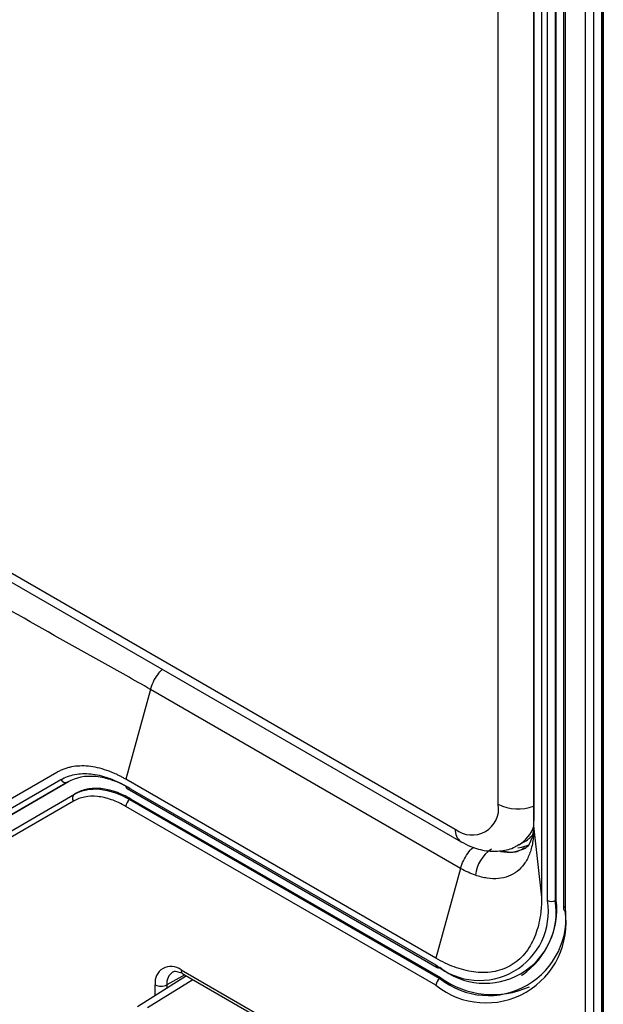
# Model space of a CAD drawing. Header units: millimetres. Extents: x 0 to 420, y 0 to 297.
# Tile 23 of 25: x 354 to 375, y 165 to 201. Entities that reach past the tile are written whole.
import ezdxf

# ---------------------------------------------------------------- set-up
doc = ezdxf.new("R2010")
doc.units = ezdxf.units.MM

msp = doc.modelspace()

# ---------------------------------------------------------------- linework, layer by layer
at = {"color": 7, "linetype": 'Continuous', "lineweight": 25}
for p, q in [((374.05, 118.413), (374.05, 226.638)), ((374.333, 226.638), (374.333, 118.413)), ((374.628, 226.353), (374.628, 118.127)), ((374.686, 226.271), (374.686, 118.046)), ((374.689, 118.044), (374.689, 226.27)), ((370.893, 172.577), (370.893, 216.752)), ((372.459, 216.656), (372.459, 169.215)), ((372.671, 169.093), (372.671, 216.534)), ((372.954, 216.534), (372.954, 169.093)), ((372.989, 169.113), (372.989, 216.554)), ((372.166, 216.248), (372.166, 172.073)), ((372.176, 216.166), (372.176, 171.991)), ((373.249, 216.248), (373.249, 168.807)), ((373.307, 216.166), (373.307, 168.725)), ((318.641, 200.949), (369.34, 171.68)), ((318.848, 200.491), (369.547, 171.222)), ((358.321, 176.729), (357.433, 173.48)), ((369.529, 170.259), (358.321, 176.729)), ((354.933, 173.728), (349.226, 170.432)), ((349.376, 170.172), (355.083, 173.468)), ((368.64, 167.01), (357.433, 173.48)), ((355.324, 173.376), (349.617, 170.08)), ((349.652, 170.101), (355.36, 173.397)), ((357.433, 173.235), (368.64, 166.765)), ((357.474, 173.144), (368.682, 166.674)), ((355.533, 172.688), (349.826, 169.393)), ((349.867, 169.647), (355.574, 172.943)), ((355.61, 172.964), (355.574, 172.943)), ((357.61, 172.766), (357.574, 172.745)), ((357.574, 172.745), (368.782, 166.275)), ((368.817, 166.296), (357.61, 172.766)), ((368.64, 166.03), (357.433, 172.5)), ((372.169, 171.792), (372.173, 171.69)), ((372.173, 171.69), (372.459, 169.215)), ((371.629, 171.105), (371.853, 171.231)), ((369.529, 170.259), (368.64, 167.01)), ((372.989, 169.113), (372.954, 169.093)), ((359.619, 166.374), (357.856, 165.253)), ((359.425, 166.588), (365.519, 163.07)), ((359.487, 166.45), (365.581, 162.933)), ((368.817, 166.296), (368.782, 166.275)), ((371.732, 166.391), (371.767, 166.412))]:
    msp.add_line(p, q, dxfattribs=at)
at = {"color": 8, "linetype": 'Continuous', "lineweight": 25}
for p, q in [((359.56, 166.408), (358.914, 166.048)), ((358.208, 165.225), (359.852, 166.24)), ((358.493, 165.659), (358.493, 166.05)), ((358.914, 166.048), (358.914, 165.926))]:
    msp.add_line(p, q, dxfattribs=at)
at = {"color": 8, "linetype": 'Continuous', "lineweight": 25, "flags": 128}
for points in [[(372.166, 172.073), (372.166, 172.058), (372.176, 171.991)], [(372.002, 171.096), (371.734, 171.011), (371.598, 170.992)]]:
    msp.add_lwpolyline(points, dxfattribs=at)
at = {"color": 7, "linetype": 'Continuous', "lineweight": 25}
for centre, radius, start, end in [((355.25, 173.545), 0.184, 204.8168, 293.6428), ((355.684, 172.795), 0.184, 126.3517, 215.1845), ((357.74, 172.486), 0.307, 122.6056, 177.3944), ((369.946, 172.423), 0.959, 230.7967, 9.2139), ((371.301, 172.2), 1.115, 299.6217, 322.1378), ((371.359, 169.87), 1.302, 123.3268, 173.8201), ((371.253, 172.22), 1.374, 258.2568, 297.9282), ((370.214, 168.694), 2.489, 230.7967, 9.214), ((370.41, 168.68), 2.577, 230.7967, 9.2141), ((370.535, 168.465), 2.805, 231.3258, 8.6849), ((370.098, 168.794), 2.909, 305.0144, 6.2978), ((372.812, 169.366), 0.307, 242.6103, 297.3899), ((370.448, 168.288), 2.893, 231.3254, 8.6853), ((359.061, 166.142), 0.575, 50.7967, 189.2142), ((368.723, 166.765), 0.101, 245.6934, 305.6172), ((370.691, 168.908), 3.215, 234.3411, 294.3485), ((358.706, 166.46), 0.462, 242.6566, 296.7663), ((368.948, 166.016), 0.307, 122.6056, 177.3944)]:
    msp.add_arc(centre, radius, start, end, dxfattribs=at)
at = {"color": 8, "linetype": 'Continuous', "lineweight": 25}
for centre, radius, start, end in [((357.53, 173.224), 0.0975, 173.3105, 235.3776), ((371.605, 173.971), 1.566, 242.9282, 290.9896), ((369.831, 171.626), 0.493, 173.7322, 234.9365), ((370.989, 172.176), 1.248, 301.1194, 341.9627), ((373.349, 168.817), 0.101, 185.6965, 245.6238), ((368.737, 166.754), 0.0975, 173.3105, 235.3776), ((359.411, 166.103), 0.5, 124.3177, 186.3611), ((359.572, 166.572), 0.148, 173.7672, 234.9207)]:
    msp.add_arc(centre, radius, start, end, dxfattribs=at)
at = {"color": 7, "linetype": 'Continuous', "lineweight": 25}
msp.add_ellipse((371.398, 175.134), major_axis=(-0.52, 4.773), ratio=0.121217, start_param=3.89322, end_param=3.980439, dxfattribs=at)
for points, knots in [([(358.321, 176.729), (357.732, 177.07), (357.15, 177.395), (356.284, 177.876), (355.996, 178.035), (355.419, 178.357), (355.129, 178.521), (353.68, 179.341), (352.513, 180.011), (350.173, 181.355), (349.002, 182.03), (346.647, 183.388), (345.466, 184.07), (344.288, 184.751)], [0, 0, 0, 0, 0.125, 0.125, 0.1875, 0.1875, 0.25, 0.25, 0.5, 0.5, 0.75, 0.75, 1, 1, 1, 1]), ([(357.433, 173.48), (357.394, 173.502), (357.317, 173.546), (357.202, 173.606), (357.067, 173.671), (356.914, 173.737), (356.686, 173.823), (356.405, 173.904), (356.078, 173.958), (355.764, 173.968), (355.515, 173.939), (355.326, 173.894), (355.189, 173.85), (355.057, 173.795), (354.974, 173.75), (354.933, 173.728)], [0, 0, 0, 0, 0.041651, 0.083311, 0.125025, 0.187464, 0.250043, 0.375023, 0.500003, 0.624984, 0.749964, 0.812403, 0.874982, 0.937456, 1, 1, 1, 1]), ([(355.083, 173.468), (355.238, 173.557), (355.406, 173.619), (355.768, 173.689), (355.962, 173.697), (356.361, 173.657), (356.568, 173.61), (356.997, 173.462), (357.214, 173.362), (357.433, 173.235)], [0, 0, 0, 0, 0.25, 0.25, 0.5, 0.5, 0.75, 0.75, 1, 1, 1, 1]), ([(357.574, 173.153), (357.366, 173.274), (357.158, 173.37), (356.747, 173.513), (356.549, 173.558), (355.976, 173.615), (355.62, 173.547), (355.324, 173.376)], [0, 0, 0, 0, 0.25, 0.25, 0.5, 0.5, 1, 1, 1, 1]), ([(355.574, 172.943), (355.836, 173.094), (356.152, 173.155), (356.83, 173.088), (357.202, 172.96), (357.574, 172.745)], [0, 0, 0, 0, 0.5, 0.5, 1, 1, 1, 1]), ([(357.433, 172.5), (357.256, 172.602), (357.081, 172.683), (356.735, 172.803), (356.566, 172.842), (356.243, 172.874), (356.088, 172.867), (355.794, 172.811), (355.658, 172.761), (355.533, 172.688)], [0, 0, 0, 0, 0.25, 0.25, 0.5, 0.5, 0.75, 0.75, 1, 1, 1, 1]), ([(372.166, 172.073), (372.166, 172.048), (372.166, 171.951), (372.164, 171.86), (372.163, 171.792)], [0, 0, 0, 0, 0.250175, 1, 1, 1, 1]), ([(372.173, 171.69), (372.173, 171.516), (372.16, 171.351), (372.108, 171.044), (372.069, 170.9), (371.967, 170.638), (371.904, 170.521), (371.756, 170.315), (371.67, 170.225), (371.478, 170.075), (371.374, 170.016), (371.147, 169.93), (371.024, 169.902), (370.767, 169.879), (370.634, 169.883), (370.357, 169.923), (370.213, 169.959), (370.065, 170.01)], [0, 0, 0, 0, 0.125, 0.125, 0.25, 0.25, 0.375, 0.375, 0.5, 0.5, 0.625, 0.625, 0.75, 0.75, 0.875, 0.875, 1, 1, 1, 1]), ([(372.162, 171.804), (372.157, 171.709), (372.146, 171.508), (372.08, 171.26), (371.971, 171.076), (371.921, 171.008), (371.863, 170.989), (371.859, 170.988)], [0, 0, 0, 0, 0.177803, 0.375279, 0.663812, 0.97415, 1, 1, 1, 1]), ([(369.547, 171.222), (369.662, 171.162), (369.955, 171.008), (370.446, 170.873), (370.991, 170.875), (371.401, 170.963), (371.584, 171.094), (371.626, 171.123)], [0, 0, 0, 0, 0.172526, 0.439328, 0.68861, 0.929289, 1, 1, 1, 1]), ([(372.459, 169.215), (372.458, 169.151), (372.457, 169.022), (372.445, 168.835), (372.427, 168.652), (372.391, 168.405), (372.324, 168.104), (372.205, 167.761), (372.048, 167.445), (371.848, 167.16), (371.608, 166.919), (371.332, 166.726), (371.026, 166.589), (370.696, 166.507), (370.352, 166.481), (370.003, 166.506), (369.652, 166.577), (369.309, 166.687), (368.971, 166.829), (368.751, 166.95), (368.64, 167.01)], [0, 0, 0, 0, 0.028085, 0.056113, 0.08414, 0.112219, 0.17357, 0.234883, 0.299775, 0.366504, 0.434557, 0.503201, 0.571688, 0.639295, 0.705329, 0.76934, 0.829565, 0.889944, 0.944943, 1, 1, 1, 1]), ([(359.131, 166.512), (359.135, 166.516), (359.163, 166.543), (359.246, 166.546), (359.399, 166.5), (359.479, 166.455), (359.487, 166.45)], [0, 0, 0, 0, 0.073262, 0.55384, 0.952753, 1, 1, 1, 1])]:
    msp.add_open_spline(points, degree=3, knots=knots, dxfattribs=at)
at = {"color": 8, "linetype": 'Continuous', "lineweight": 25}
for points, knots in [([(358.321, 176.729), (358.353, 176.822), (358.415, 177.006), (358.567, 177.263), (358.691, 177.394), (358.749, 177.456)], [0, 0, 0, 0, 0.34732, 0.694639, 1, 1, 1, 1]), ([(369.529, 170.259), (369.56, 170.352), (369.622, 170.538), (369.784, 170.796), (369.915, 170.964), (369.99, 171.02), (369.995, 171.024)], [0, 0, 0, 0, 0.325493, 0.650986, 0.97648, 1, 1, 1, 1]), ([(371.012, 170.898), (371.171, 170.866), (371.497, 170.801), (371.729, 170.94), (371.848, 171.012)], [0, 0, 0, 0, 0.488338, 1, 1, 1, 1])]:
    msp.add_open_spline(points, degree=3, knots=knots, dxfattribs=at)
at = {"color": 7, "linetype": 'Continuous', "lineweight": 25}
for points in [[(357.61, 172.766), (357.424, 172.873), (357.051, 173.045), (356.516, 173.166), (356.025, 173.144), (355.739, 173.039), (355.61, 172.964)], [(370.065, 170.01), (369.889, 170.072), (369.709, 170.155), (369.529, 170.259)]]:
    msp.add_open_spline(points, degree=3, dxfattribs=at)

doc.saveas('drawing.dxf')
